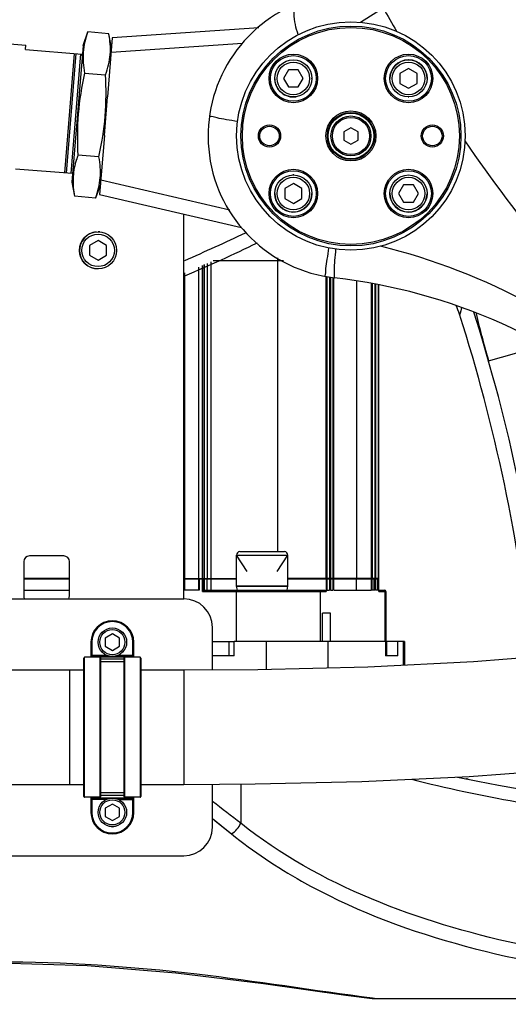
# Model space of a CAD drawing. Header units: millimetres. Extents: x 0 to 14268, y 0 to 10092.
# Tile 92 of 122: x 7529 to 7700, y 5699 to 6044. Entities that reach past the tile are written whole.
import ezdxf

# ---------------------------------------------------------------- set-up
doc = ezdxf.new("R2010")
doc.units = ezdxf.units.MM
doc.header["$LTSCALE"] = 784.74
doc.layers.get('0').update_dxf_attribs({"linetype": 'CONTINUOUS'})
for name, color, linetype in [('304103000037DXF_CONTINUOUS_LINE', 7, 'CONTINUOUS'), ('304103000190DXF_CONTINUOUS_LINE', 7, 'CONTINUOUS'), ('304104000318DXF_CONTINUOUS_LINE', 7, 'CONTINUOUS'), ('304104000366DXF_CONTINUOUS_LINE', 7, 'CONTINUOUS'), ('304104000367DXF_CONTINUOUS_LINE', 7, 'CONTINUOUS'), ('304104000373DXF_CONTINUOUS_LINE', 7, 'CONTINUOUS'), ('304105000426DXF_CONTINUOUS_LINE', 7, 'CONTINUOUS'), ('304105000428DXF_CONTINUOUS_LINE', 7, 'CONTINUOUS'), ('304109000016DXF_CONTINUOUS_LINE', 7, 'CONTINUOUS'), ('304304000142DXF_CONTINUOUS_LINE', 7, 'CONTINUOUS'), ('501023000024DXF_CONTINUOUS_LINE', 7, 'CONTINUOUS'), ('501023000027DXF_CONTINUOUS_LINE', 7, 'CONTINUOUS'), ('501023000084DXF_CONTINUOUS_LINE', 7, 'CONTINUOUS'), ('501023000164DXF_CONTINUOUS_LINE', 7, 'CONTINUOUS'), ('604006000004DXF_CONTINUOUS_LINE', 7, 'CONTINUOUS'), ('604006000006DXF_CONTINUOUS_LINE', 7, 'CONTINUOUS'), ('604006000008DXF_CONTINUOUS_LINE', 7, 'CONTINUOUS'), ('604007000001DXF_CONTINUOUS_LINE', 7, 'CONTINUOUS'), ('626001000004DXF_CONTINUOUS_LINE', 7, 'CONTINUOUS'), ('R210-1-XIANLDXF_CONTINUOUS_LINE', 7, 'CONTINUOUS'), ('运动范围-新_DXF_BALLOON', 7, 'CONTINUOUS'), ('运动范围-新_DXF_DIMENSION', 7, 'CONTINUOUS')]:
    doc.layers.add(name, color=color, linetype=linetype)
doc.styles.get("Standard").update_dxf_attribs({"font": 'txt', "width": 0.7})
doc.dimstyles.new('DIMSTYLE_11', dxfattribs={"dimtxt": 108, "dimasz": 72, "dimexe": 1, "dimexo": 0, "dimgap": 2.25, "dimtad": 0, "dimtih": 1, "dimtoh": 1, "dimdec": 1, "dimdsep": 46, "dimtxsty": 'Standard', "dimblk": '_FILLED', "dimblk1": '_FILLED', "dimblk2": '_FILLED', "dimcen": 0.09, "dimclrt": 5, "dimazin": 2, "dimtp": 0.8, "dimtm": 0.8, "dimtfac": 1, "dimtdec": 0, "dimtofl": 0, "dimtmove": 0, "dimatfit": 3, "dimldrblk": '_FILLED', "dimfxl": 0, "dimtolj": 1, "dimarcsym": 0})
doc.dimstyles.new('DIMSTYLE_13', dxfattribs={"dimtxt": 108, "dimasz": 72, "dimexe": 1, "dimexo": 0, "dimgap": 2.25, "dimtad": 0, "dimtih": 1, "dimtoh": 1, "dimdec": 1, "dimdsep": 46, "dimtxsty": 'Standard', "dimblk": '_FILLED', "dimblk1": '_FILLED', "dimblk2": '_FILLED', "dimcen": 0.09, "dimclrt": 5, "dimazin": 2, "dimtp": 2, "dimtm": 2, "dimtfac": 1, "dimtdec": 0, "dimtofl": 0, "dimtmove": 0, "dimatfit": 3, "dimldrblk": '_FILLED', "dimfxl": 0, "dimtolj": 1, "dimarcsym": 0})
doc.dimstyles.new('DIMSTYLE_9', dxfattribs={"dimtxt": 108, "dimasz": 72, "dimexe": 1, "dimexo": 0, "dimgap": 2.25, "dimtad": 1, "dimdec": 1, "dimdsep": 46, "dimtxsty": 'Standard', "dimblk": '_FILLED', "dimblk1": '_FILLED', "dimblk2": '_FILLED', "dimcen": 0.09, "dimclrt": 5, "dimazin": 2, "dimtp": 2, "dimtm": 2, "dimtfac": 1, "dimtdec": 1, "dimtofl": 0, "dimtmove": 0, "dimatfit": 3, "dimldrblk": '_FILLED', "dimfxl": 0, "dimtolj": 1, "dimarcsym": 0})

# ---------------------------------------------------------------- blocks, each defined once
blk = doc.blocks.new('_FILLED')
at = {"color": 0, "linetype": 'ByBlock'}
blk.add_solid([(0, 0), (-1, 0.1667), (-1, -0.1667)], dxfattribs=at)
blk = doc.blocks.new('*D16')
at = {"layer": '运动范围-新_DXF_DIMENSION', "color": 2, "linetype": 'Continuous', "transparency": 16777216}
for p, q in [((5791.12, 6750.46), (5791.12, 3978.82)), ((10204.82, 6139.27), (10204.82, 3978.82)), ((5791.12, 3990.82), (7997.97, 3990.82)), ((10204.82, 3990.82), (7997.97, 3990.82))]:
    blk.add_line(p, q, dxfattribs=at)
at = {"layer": '运动范围-新_DXF_DIMENSION', "color": 2, "linetype": 'Continuous', "transparency": 16777216, "xscale": 72, "yscale": 72, "zscale": 72, "rotation": 180}
blk.add_blockref('_FILLED', (5791.12, 3990.82), dxfattribs=at)
at = {"layer": '运动范围-新_DXF_DIMENSION', "color": 2, "linetype": 'Continuous', "transparency": 16777216, "xscale": 72, "yscale": 72, "zscale": 72}
blk.add_blockref('_FILLED', (10204.82, 3990.82), dxfattribs=at)
blk = doc.blocks.new('*D26')
at = {"layer": '运动范围-新_DXF_BALLOON', "color": 2, "linetype": 'Continuous', "transparency": 16777216}
blk.add_line((7871.38, 8378.8), (5369.54, 8378.8), dxfattribs=at)
blk = doc.blocks.new('*D32')
at = {"layer": '运动范围-新_DXF_BALLOON', "color": 2, "linetype": 'Continuous', "transparency": 16777216}
blk.add_line((7686.9, 7798.57), (10420.46, 7798.57), dxfattribs=at)
blk = doc.blocks.new('*D33')
at = {"layer": '运动范围-新_DXF_BALLOON', "color": 2, "linetype": 'Continuous', "transparency": 16777216}
blk.add_line((8435.7, 6043.4), (8435.7, 4695.09), dxfattribs=at)

msp = doc.modelspace()

# ---------------------------------------------------------------- linework, layer by layer
at = {"color": 2, "linetype": 'Continuous'}
msp.add_arc((7871.383, 6043.397), 1764.838, 96.000281, 183.999719, dxfattribs=at)
at = {"layer": '304103000037DXF_CONTINUOUS_LINE', "color": 9, "linetype": 'Continuous'}
msp.add_line((7648.26, 6043.315), (7656.178, 6048.329), dxfattribs=at)
at = {"layer": '304103000037DXF_CONTINUOUS_LINE', "color": 7, "linetype": 'Continuous'}
msp.add_circle((7644.877, 6003.457), 40, dxfattribs=at)
for centre, radius, start, end in [((7644.877, 6003.457), 50, 112.12553, 263.41516), ((7616.209, 5755.107), 200, 48.48688, 83.41516)]:
    msp.add_arc(centre, radius, start, end, dxfattribs=at)
at = {"layer": '304103000037DXF_CONTINUOUS_LINE', "color": 9, "linetype": 'Continuous'}
msp.add_arc((8248.725, 6379.343), 678.736, 209.189003, 209.983697, dxfattribs=at)
for points, knots in [([(7626.404, 6038.936), (7625.656, 6041.381), (7624.793, 6044.461), (7624.971, 6049.339), (7626.045, 6049.775)], [0, 0, 0, 0, 0.6880046, 1, 1, 1, 1]), ([(7605.196, 6008.497), (7603.89, 6008.706), (7601.581, 6009.129), (7598.248, 6009.618), (7596.774, 6010.218), (7595.35, 6010.324), (7595.383, 6010.555)], [0, 0, 0, 0, 0.3948506, 0.7226039, 0.9304096, 1, 1, 1, 1]), ([(7637.079, 5964.225), (7636.863, 5962.922), (7636.533, 5960.6), (7635.941, 5957.285), (7636.042, 5955.695), (7635.691, 5954.308), (7635.921, 5954.266)], [0, 0, 0, 0, 0.3943123, 0.7220701, 0.9302031, 1, 1, 1, 1]), ([(7639.512, 5963.819), (7639.387, 5962.504), (7639.211, 5960.159), (7638.896, 5956.818), (7639.075, 5955.211), (7638.906, 5953.815), (7639.143, 5953.787)], [0, 0, 0, 0, 0.3935599, 0.7208323, 0.9289729, 1, 1, 1, 1])]:
    msp.add_open_spline(points, degree=3, knots=knots, dxfattribs=at)
for points in [[(7748.957, 5926.628), (7724.484, 5948.646), (7703.411, 5974.563), (7684.84, 6001.745)], [(7755.778, 5911.815), (7726.962, 5936.4), (7692.085, 5955.925), (7655.269, 5964.832)]]:
    msp.add_open_spline(points, degree=3, dxfattribs=at)
at = {"layer": '304103000190DXF_CONTINUOUS_LINE', "color": 9, "linetype": 'Continuous'}
for p, q in [((7693.033, 5924.705), (7707.454, 5928.832)), ((7602.24, 5821.397), (7602.24, 5826.397)), ((7615.305, 5816.64), (7615.305, 5826.397)), ((7636.736, 5826.397), (7636.736, 5817.165)), ((7657.368, 5826.397), (7657.368, 5821.397)), ((7663.304, 5818.129), (7663.304, 5826.397)), ((7606.323, 5776.518), (7606.323, 5762.783)), ((7596.383, 5764.491), (7603.068, 5759.103)), ((7596.486, 5764.408), (7597.987, 5763.198)), ((7597.987, 5763.198), (7603.068, 5759.103)), ((7653.14, 5701.397), (7652.375, 5701.498))]:
    msp.add_line(p, q, dxfattribs=at)
at = {"layer": '304103000190DXF_CONTINUOUS_LINE', "color": 7, "linetype": 'Continuous'}
for p, q in [((7656.966, 5826.397), (7603.979, 5826.397)), ((7603.979, 5821.397), (7603.979, 5826.397)), ((7656.966, 5826.397), (7656.966, 5821.397)), ((7663.583, 5826.397), (7657.368, 5826.397)), ((7661.307, 5821.397), (7661.307, 5826.397)), ((7663.585, 5826.397), (7663.585, 5818.143)), ((7603.979, 5821.397), (7596.383, 5821.397)), ((7661.307, 5821.397), (7656.966, 5821.397)), ((7652.313, 5701.397), (7783.485, 5701.397))]:
    msp.add_line(p, q, dxfattribs=at)
msp.add_lwpolyline([(7390.452, 5701.397), (7399.797, 5702.649), (7428.687, 5706.697), (7459.311, 5710.449), (7490.404, 5712.989), (7521.466, 5713.871), (7552.531, 5712.979), (7583.623, 5710.431), (7614.241, 5706.675), (7643.121, 5702.628), (7652.314, 5701.397)], dxfattribs=at)
at = {"layer": '304103000190DXF_CONTINUOUS_LINE', "color": 9, "linetype": 'Continuous'}
for centre, radius, start, end in [((7380.059, 6442.529), 525, 293.17822, 295.73416), ((7692.254, 5939.842), 9.327, 157.6406, 161.21886), ((7111.383, 5758.245), 605, 5.985777, 17.662129), ((8107.772, 6043.397), 431.389, 193.69747, 195.9703), ((7788.046, 6259.467), 496.499, 255.7723, 264.49287)]:
    msp.add_arc(centre, radius, start, end, dxfattribs=at)
at = {"layer": '304103000190DXF_CONTINUOUS_LINE', "color": 7, "linetype": 'Continuous'}
for centre, radius, start, end in [((7380.059, 6442.529), 530, 292.95385, 295.97035), ((7644.773, 5928.819), 40, 17.73477, 22.43129), ((7111.383, 5758.245), 600, 5.998228, 17.733868), ((7786.383, 6267.979), 500, 257.96731, 284.69044)]:
    msp.add_arc(centre, radius, start, end, dxfattribs=at)
at = {"layer": '304103000190DXF_CONTINUOUS_LINE', "color": 9, "linetype": 'Continuous'}
for points in [[(7683.423, 5942.845), (7683.216, 5942.238), (7683.067, 5940.392), (7682.872, 5941.002)], [(7606.323, 5762.783), (7603.041, 5765.324), (7599.758, 5767.864), (7596.475, 5770.404)], [(7603.069, 5759.103), (7604.484, 5759.926), (7605.645, 5761.292), (7606.323, 5762.783)]]:
    msp.add_open_spline(points, degree=3, dxfattribs=at)
for points, knots in [([(7740.397, 5714.039), (7727.909, 5715.745), (7680.957, 5723.6), (7633.872, 5740.851), (7606.323, 5762.783)], [0, 0, 0, 0, 0.2635864, 1, 1, 1, 1]), ([(7603.069, 5759.103), (7610.756, 5752.907), (7651.245, 5725.82), (7700.238, 5714.56), (7738.445, 5709.275)], [0, 0, 0, 0, 0.2038048, 1, 1, 1, 1]), ([(7652.375, 5701.498), (7631.895, 5704.217), (7588.546, 5711.19), (7521.382, 5715.814), (7454.218, 5711.19), (7410.871, 5704.217), (7390.393, 5701.498)], [0, 0, 0, 0, 0.235307, 0.5000088, 0.7647052, 1, 1, 1, 1])]:
    msp.add_open_spline(points, degree=3, knots=knots, dxfattribs=at)
at = {"layer": '304104000318DXF_CONTINUOUS_LINE', "color": 7, "linetype": 'Continuous'}
for centre, radius in [((7644.877, 6003.457), 38.5), ((7644.877, 6003.457), 38), ((7624.725, 6023.61), 8.5), ((7624.725, 6023.61), 8), ((7665.03, 6023.61), 8.5), ((7665.03, 6023.61), 8), ((7644.877, 6003.457), 8.75), ((7644.877, 6003.457), 8.25), ((7616.377, 6003.457), 3.9), ((7616.377, 6003.457), 3.4), ((7673.377, 6003.457), 3.9), ((7673.377, 6003.457), 3.4), ((7624.725, 5983.305), 8.5), ((7624.725, 5983.305), 8), ((7665.03, 5983.305), 8.5), ((7665.03, 5983.305), 8)]:
    msp.add_circle(centre, radius, dxfattribs=at)
at = {"layer": '304104000366DXF_CONTINUOUS_LINE', "color": 7, "linetype": 'Continuous'}
for p, q in [((7515.015, 6036.541), (7531.062, 6035.242)), ((7530.941, 6033.747), (7531.062, 6035.242)), ((7530.941, 6033.747), (7550.738, 6032.145)), ((7547.35, 5990.282), (7527.553, 5991.884))]:
    msp.add_line(p, q, dxfattribs=at)
at = {"layer": '304104000366DXF_CONTINUOUS_LINE', "color": 9, "linetype": 'Continuous'}
for p, q in [((7544.729, 5990.494), (7548.117, 6032.357)), ((7548.616, 6032.317), (7545.228, 5990.453)), ((7546.99, 5990.311), (7550.378, 6032.174))]:
    msp.add_line(p, q, dxfattribs=at)
at = {"layer": '304104000366DXF_CONTINUOUS_LINE', "color": 7, "linetype": 'Continuous'}
for centre, start, end in [((7549.837, 6031.695), 355.37307, 25.37307), ((7546.533, 5990.87), 325.37307, 355.37307)]:
    msp.add_arc(centre, 1, start, end, dxfattribs=at)
at = {"layer": '304104000367DXF_CONTINUOUS_LINE', "color": 7, "linetype": 'Continuous'}
for p, q in [((7612.661, 6041.336), (7561.368, 6037.806)), ((7561.368, 6037.806), (7559.697, 6017.159)), ((7560.96, 6032.766), (7606.882, 6035.926)), ((7558.602, 6003.63), (7556.931, 5982.985)), ((7602.523, 5977.435), (7557.339, 5988.025)), ((7556.931, 5982.985), (7606.558, 5971.353))]:
    msp.add_line(p, q, dxfattribs=at)
at = {"layer": '304104000373DXF_CONTINUOUS_LINE', "color": 7, "linetype": 'Continuous'}
for p, q in [((7551.118, 6035.124), (7552.811, 6039.87)), ((7560.178, 6039.274), (7552.811, 6039.87)), ((7561.086, 6034.317), (7560.178, 6039.274)), ((7551.118, 6035.124), (7547.246, 5987.281)), ((7551.647, 6025.484), (7559.014, 6024.887)), ((7558.602, 6003.63), (7559.697, 6017.159)), ((7556.685, 5996.114), (7549.318, 5996.71)), ((7547.246, 5987.28), (7548.154, 5982.323)), ((7557.214, 5986.474), (7555.521, 5981.727)), ((7555.521, 5981.727), (7548.154, 5982.323))]:
    msp.add_line(p, q, dxfattribs=at)
for centre, radius, start, end in [((7583.238, 5984.585), 36.022, 160.32923, 163.03597), ((7579.229, 5985.83), 31.824, 163.07513, 164.11199)]:
    msp.add_arc(centre, radius, start, end, dxfattribs=at)
for points, knots in [([(7552.811, 6039.87), (7551.995, 6037.581), (7550.79, 6032.793), (7551.209, 6027.874), (7551.647, 6025.484)], [0, 0, 0, 0, 0.5000001, 1, 1, 1, 1]), ([(7559.014, 6024.887), (7559.83, 6027.176), (7561.035, 6031.964), (7560.616, 6036.884), (7560.178, 6039.274)], [0, 0, 0, 0, 0.5000001, 1, 1, 1, 1]), ([(7555.521, 5981.727), (7556.337, 5984.016), (7557.542, 5988.804), (7557.123, 5993.723), (7556.685, 5996.114)], [0, 0, 0, 0, 0.5000001, 1, 1, 1, 1]), ([(7548.62, 5994.542), (7548.061, 5992.575), (7547.356, 5988.476), (7547.782, 5984.351), (7548.154, 5982.323)], [0, 0, 0, 0, 0.4980404, 1, 1, 1, 1])]:
    msp.add_open_spline(points, degree=3, knots=knots, dxfattribs=at)
for points in [[(7551.647, 6025.484), (7550.622, 6020.77), (7549.838, 6015.988), (7549.449, 6011.181)], [(7558.883, 6010.417), (7559.272, 6015.225), (7559.267, 6020.07), (7559.014, 6024.887)], [(7549.449, 6011.181), (7549.06, 6006.373), (7549.065, 6001.527), (7549.318, 5996.71)], [(7556.685, 5996.114), (7557.709, 6000.828), (7558.493, 6005.609), (7558.883, 6010.417)]]:
    msp.add_open_spline(points, degree=3, dxfattribs=at)
at = {"layer": '304105000426DXF_CONTINUOUS_LINE', "color": 7, "linetype": 'Continuous'}
for p, q in [((7586.383, 5841.397), (7586.383, 5976.082)), ((7530.383, 5854.397), (7530.383, 5842.397)), ((7544.383, 5856.397), (7532.383, 5856.397)), ((7546.383, 5842.397), (7546.383, 5854.397))]:
    msp.add_line(p, q, dxfattribs=at)
for centre, start, end in [((7532.383, 5854.397), 90, 180), ((7544.383, 5854.397), 0, 90), ((7532.383, 5842.397), 180, 210.35556), ((7544.383, 5842.397), 329.64444, 360)]:
    msp.add_arc(centre, 2, start, end, dxfattribs=at)
at = {"layer": '304105000428DXF_CONTINUOUS_LINE', "color": 7, "linetype": 'Continuous'}
for p, q in [((7236.742, 5841.397), (7586.383, 5841.397)), ((7596.383, 5816.462), (7596.383, 5831.397)), ((7596.383, 5761.397), (7596.383, 5776.458)), ((7236.742, 5751.397), (7586.383, 5751.397))]:
    msp.add_line(p, q, dxfattribs=at)
for centre, start, end in [((7586.383, 5831.397), 0, 90), ((7586.383, 5761.397), 270, 360)]:
    msp.add_arc(centre, 10, start, end, dxfattribs=at)
at = {"layer": '304109000016DXF_CONTINUOUS_LINE', "color": 9, "linetype": 'Continuous'}
for p, q in [((7554.183, 5826.197), (7553.883, 5826.197)), ((7554.183, 5826.197), (7554.183, 5820.897)), ((7568.583, 5826.197), (7568.883, 5826.197)), ((7568.583, 5820.897), (7568.583, 5826.197)), ((7551.683, 5771.897), (7551.683, 5820.897)), ((7553.883, 5821.697), (7559.206, 5821.697)), ((7553.883, 5821.097), (7568.883, 5821.097)), ((7557.083, 5771.897), (7557.083, 5820.897)), ((7565.383, 5820.297), (7557.383, 5820.297)), ((7563.56, 5821.697), (7568.883, 5821.697)), ((7565.683, 5820.897), (7565.683, 5771.897)), ((7571.083, 5820.897), (7571.083, 5771.897)), ((7553.883, 5771.697), (7568.883, 5771.697)), ((7554.183, 5771.897), (7554.183, 5766.597)), ((7565.383, 5772.497), (7557.383, 5772.497)), ((7568.583, 5766.597), (7568.583, 5771.897)), ((7559.205, 5771.097), (7553.883, 5771.097)), ((7563.56, 5771.097), (7568.883, 5771.097)), ((7554.183, 5766.597), (7553.883, 5766.597)), ((7568.583, 5766.597), (7568.883, 5766.597))]:
    msp.add_line(p, q, dxfattribs=at)
at = {"layer": '304109000016DXF_CONTINUOUS_LINE', "color": 7, "linetype": 'Continuous'}
for p, q in [((7553.883, 5826.197), (7553.883, 5820.897)), ((7568.883, 5820.897), (7568.883, 5826.197)), ((7551.383, 5772.197), (7551.383, 5820.597)), ((7557.083, 5820.897), (7551.683, 5820.897)), ((7554.183, 5821.397), (7559.988, 5821.397)), ((7557.383, 5772.197), (7557.383, 5820.597)), ((7562.778, 5821.397), (7568.583, 5821.397)), ((7565.383, 5820.597), (7565.383, 5772.197)), ((7571.083, 5820.897), (7565.683, 5820.897)), ((7571.383, 5820.597), (7571.383, 5772.197)), ((7565.383, 5819.343), (7557.383, 5819.343)), ((7565.383, 5819.297), (7557.383, 5819.297)), ((7557.083, 5771.897), (7551.683, 5771.897)), ((7553.883, 5771.897), (7553.883, 5766.597)), ((7565.383, 5773.497), (7557.383, 5773.497)), ((7565.383, 5773.45), (7557.383, 5773.45)), ((7571.083, 5771.897), (7565.683, 5771.897)), ((7568.883, 5766.597), (7568.883, 5771.897)), ((7559.988, 5771.397), (7554.183, 5771.397)), ((7568.583, 5771.397), (7562.778, 5771.397))]:
    msp.add_line(p, q, dxfattribs=at)
for centre, radius, start, end in [((7561.383, 5826.197), 7.5, 0, 180), ((7551.683, 5820.597), 0.3, 90, 180), ((7554.183, 5821.697), 0.3, 180, 270), ((7557.083, 5820.597), 0.3, 0, 90), ((7565.683, 5820.597), 0.3, 90, 180), ((7568.583, 5821.697), 0.3, 270, 360), ((7571.083, 5820.597), 0.3, 0, 90), ((7551.683, 5772.197), 0.3, 180, 270), ((7557.083, 5772.197), 0.3, 270, 360), ((7565.683, 5772.197), 0.3, 180, 270), ((7571.083, 5772.197), 0.3, 270, 360), ((7554.183, 5771.097), 0.3, 90, 180), ((7568.583, 5771.097), 0.3, 0, 90), ((7561.383, 5766.597), 7.5, 180, 360)]:
    msp.add_arc(centre, radius, start, end, dxfattribs=at)
at = {"layer": '304109000016DXF_CONTINUOUS_LINE', "color": 9, "linetype": 'Continuous'}
for centre, start, end in [((7561.383, 5826.197), 0, 180), ((7561.383, 5766.597), 180, 360)]:
    msp.add_arc(centre, 7.2, start, end, dxfattribs=at)
at = {"layer": '304304000142DXF_CONTINUOUS_LINE', "color": 7, "linetype": 'Continuous'}
for p, q in [((7592.969, 5848.497), (7592.969, 5958.15)), ((7593.403, 5958.333), (7593.403, 5848.497)), ((7593.634, 5848.497), (7593.634, 5958.43)), ((7594.619, 5958.845), (7594.619, 5848.497)), ((7595.952, 5848.497), (7595.952, 5959.407)), ((7621.333, 5959.697), (7596.638, 5959.697)), ((7596.876, 5959.797), (7621.161, 5959.797)), ((7619.32, 5959.797), (7619.32, 5960.803)), ((7619.32, 5857.897), (7619.32, 5959.697)), ((7586.669, 5955.494), (7586.669, 5848.497)), ((7591.492, 5957.527), (7591.492, 5848.497)), ((7636.237, 5848.497), (7636.237, 5954.212)), ((7636.498, 5954.168), (7636.498, 5848.497)), ((7637.409, 5954.021), (7637.409, 5848.497)), ((7637.67, 5953.982), (7637.67, 5848.497)), ((7638.582, 5953.858), (7638.582, 5848.497)), ((7638.842, 5848.497), (7638.842, 5953.787)), ((7646.813, 5952.749), (7646.813, 5848.497)), ((7652.039, 5848.497), (7652.039, 5951.837)), ((7652.3, 5951.792), (7652.3, 5848.497)), ((7653.211, 5951.632), (7653.211, 5848.497)), ((7653.472, 5951.586), (7653.472, 5848.497)), ((7654.384, 5951.427), (7654.384, 5848.497)), ((7654.644, 5848.497), (7654.644, 5951.376)), ((7546.383, 5848.497), (7530.383, 5848.497)), ((7530.383, 5848.397), (7546.383, 5848.397)), ((7586.383, 5848.497), (7604.821, 5848.497)), ((7586.383, 5848.397), (7591.492, 5848.397)), ((7586.669, 5848.397), (7586.669, 5844.397)), ((7591.539, 5848.397), (7591.539, 5844.397)), ((7591.54, 5848.397), (7604.821, 5848.397)), ((7592.969, 5843.897), (7592.969, 5848.397)), ((7593.403, 5844.397), (7593.403, 5848.397)), ((7593.634, 5844.397), (7593.634, 5848.397)), ((7594.619, 5844.397), (7594.619, 5848.397)), ((7595.952, 5844.397), (7595.952, 5848.397)), ((7654.644, 5848.497), (7622.821, 5848.497)), ((7622.821, 5848.397), (7652.252, 5848.397)), ((7636.237, 5848.397), (7636.237, 5843.897)), ((7636.498, 5848.397), (7636.498, 5844.397)), ((7637.409, 5848.397), (7637.409, 5844.397)), ((7637.67, 5848.397), (7637.67, 5844.397)), ((7638.582, 5848.397), (7638.582, 5844.397)), ((7638.842, 5844.397), (7638.842, 5848.397)), ((7646.813, 5844.397), (7646.813, 5848.397)), ((7652.039, 5844.397), (7652.039, 5848.397)), ((7652.252, 5844.397), (7652.252, 5848.397)), ((7652.3, 5848.397), (7653.424, 5848.397)), ((7653.424, 5844.397), (7653.424, 5848.397)), ((7653.472, 5848.397), (7654.644, 5848.397)), ((7654.644, 5843.897), (7654.644, 5848.397)), ((7530.383, 5844.397), (7546.383, 5844.397)), ((7591.787, 5844.397), (7586.383, 5844.397)), ((7593.056, 5844.397), (7635.745, 5844.397)), ((7636.498, 5844.397), (7637.409, 5844.397)), ((7637.67, 5844.397), (7638.582, 5844.397)), ((7638.842, 5844.397), (7652.039, 5844.397)), ((7653.264, 5844.397), (7652.248, 5844.397)), ((7654.436, 5844.397), (7653.42, 5844.397)), ((7654.644, 5844.397), (7656.605, 5844.397)), ((7657.105, 5843.897), (7657.105, 5826.397)), ((7637.739, 5836.397), (7634.961, 5836.397)), ((7634.961, 5826.397), (7634.961, 5836.397)), ((7637.739, 5826.397), (7637.739, 5836.397)), ((7596.383, 5826.397), (7603.979, 5826.397))]:
    msp.add_line(p, q, dxfattribs=at)
at = {"layer": '304304000142DXF_CONTINUOUS_LINE', "color": 9, "linetype": 'Continuous'}
for p, q in [((7591.787, 5848.397), (7591.787, 5844.397)), ((7652.248, 5844.397), (7652.248, 5848.397)), ((7652.916, 5848.397), (7652.916, 5844.397)), ((7653.264, 5848.397), (7653.264, 5844.397)), ((7653.42, 5844.397), (7653.42, 5848.397)), ((7654.088, 5848.397), (7654.088, 5844.397)), ((7654.436, 5848.397), (7654.436, 5844.397)), ((7592.969, 5843.897), (7636.237, 5843.897)), ((7604.737, 5843.897), (7604.737, 5826.397)), ((7634.162, 5843.897), (7634.162, 5826.397)), ((7654.644, 5843.897), (7657.105, 5843.897)), ((7656.719, 5843.897), (7656.719, 5826.397))]:
    msp.add_line(p, q, dxfattribs=at)
at = {"layer": '304304000142DXF_CONTINUOUS_LINE', "color": 7, "linetype": 'Continuous'}
msp.add_arc((7656.605, 5843.897), 0.5, 0, 90, dxfattribs=at)
msp.add_open_spline([(7592.969, 5843.897), (7592.969, 5844.01), (7593.003, 5844.132), (7592.999, 5844.397), (7593.056, 5844.397)], degree=3, knots=[0, 0, 0, 0, 0.6638156, 1, 1, 1, 1], dxfattribs=at)
at = {"layer": '304304000142DXF_CONTINUOUS_LINE', "color": 9, "linetype": 'Continuous'}
for points, knots in [([(7604.824, 5844.397), (7604.767, 5844.397), (7604.771, 5844.132), (7604.737, 5844.01), (7604.737, 5843.897)], [0, 0, 0, 0, 0.3361844, 1, 1, 1, 1]), ([(7656.227, 5844.397), (7656.307, 5844.397), (7656.472, 5844.332), (7656.592, 5844.21), (7656.639, 5844.137)], [0, 0, 0, 0, 0.4791663, 1, 1, 1, 1]), ([(7656.639, 5844.137), (7656.663, 5844.1), (7656.702, 5844.023), (7656.719, 5843.938), (7656.719, 5843.897)], [0, 0, 0, 0, 0.5156867, 1, 1, 1, 1])]:
    msp.add_open_spline(points, degree=3, knots=knots, dxfattribs=at)
msp.add_open_spline([(7633.67, 5844.397), (7633.904, 5844.397), (7634.162, 5844.13), (7634.162, 5843.897)], degree=3, dxfattribs=at)
at = {"layer": '304304000142DXF_CONTINUOUS_LINE', "color": 7, "linetype": 'Continuous'}
msp.add_open_spline([(7635.745, 5844.397), (7635.979, 5844.397), (7636.237, 5844.13), (7636.237, 5843.897)], degree=3, dxfattribs=at)
at = {"layer": '501023000024DXF_CONTINUOUS_LINE', "color": 7, "linetype": 'Continuous'}
msp.add_line((7685.053, 5778.397), (7685.289, 5778.397), dxfattribs=at)
msp.add_arc((7685.29, 5777.197), 1.2, 59.71029, 90, dxfattribs=at)
at = {"layer": '501023000027DXF_CONTINUOUS_LINE', "color": 7, "linetype": 'Continuous'}
for p, q in [((7561.383, 5829.083), (7558.883, 5827.64)), ((7558.883, 5827.64), (7558.883, 5824.753)), ((7563.883, 5827.64), (7561.383, 5829.083)), ((7563.883, 5824.753), (7563.883, 5827.64)), ((7558.883, 5824.753), (7561.383, 5823.31)), ((7561.383, 5823.31), (7563.883, 5824.753)), ((7561.383, 5769.483), (7558.883, 5768.04)), ((7563.883, 5768.04), (7561.383, 5769.483)), ((7558.883, 5768.04), (7558.883, 5765.153)), ((7558.883, 5765.153), (7561.383, 5763.71)), ((7561.383, 5763.71), (7563.883, 5765.153)), ((7563.883, 5765.153), (7563.883, 5768.04))]:
    msp.add_line(p, q, dxfattribs=at)
for centre in [(7561.383, 5826.197), (7561.383, 5766.597)]:
    msp.add_circle(centre, 5, dxfattribs=at)
at = {"layer": '501023000027DXF_CONTINUOUS_LINE', "color": 9, "linetype": 'Continuous'}
for centre in [(7561.383, 5826.197), (7561.383, 5766.597)]:
    msp.add_circle(centre, 4.4, dxfattribs=at)
at = {"layer": '501023000084DXF_CONTINUOUS_LINE', "color": 7, "linetype": 'Continuous'}
for p, q in [((7665.03, 6027.074), (7662.03, 6025.342)), ((7668.03, 6025.342), (7665.03, 6027.074)), ((7622.992, 6026.61), (7621.26, 6023.61)), ((7621.26, 6023.61), (7622.992, 6020.61)), ((7626.457, 6026.61), (7622.992, 6026.61)), ((7628.189, 6023.61), (7626.457, 6026.61)), ((7626.457, 6020.61), (7628.189, 6023.61)), ((7662.03, 6025.342), (7662.03, 6021.878)), ((7668.03, 6021.878), (7668.03, 6025.342)), ((7622.992, 6020.61), (7626.457, 6020.61)), ((7662.03, 6021.878), (7665.03, 6020.146)), ((7665.03, 6020.146), (7668.03, 6021.878)), ((7624.725, 5986.769), (7621.725, 5985.037)), ((7627.725, 5985.037), (7624.725, 5986.769)), ((7663.298, 5986.305), (7661.566, 5983.305)), ((7666.762, 5986.305), (7663.298, 5986.305)), ((7668.494, 5983.305), (7666.762, 5986.305)), ((7621.725, 5985.037), (7621.725, 5981.573)), ((7627.725, 5981.573), (7627.725, 5985.037)), ((7661.566, 5983.305), (7663.298, 5980.305)), ((7666.762, 5980.305), (7668.494, 5983.305)), ((7621.725, 5981.573), (7624.725, 5979.841)), ((7624.725, 5979.841), (7627.725, 5981.573)), ((7663.298, 5980.305), (7666.762, 5980.305)), ((7556.383, 5966.861), (7553.383, 5965.129)), ((7553.383, 5965.129), (7553.383, 5961.664)), ((7559.383, 5965.129), (7556.383, 5966.861)), ((7559.383, 5961.664), (7559.383, 5965.129)), ((7553.383, 5961.664), (7556.383, 5959.932)), ((7556.383, 5959.932), (7559.383, 5961.664))]:
    msp.add_line(p, q, dxfattribs=at)
for centre in [(7624.725, 6023.61), (7665.03, 6023.61), (7624.725, 5983.305), (7665.03, 5983.305), (7556.383, 5963.397)]:
    msp.add_circle(centre, 6.5, dxfattribs=at)
at = {"layer": '501023000084DXF_CONTINUOUS_LINE', "color": 9, "linetype": 'Continuous'}
for centre in [(7624.725, 6023.61), (7665.03, 6023.61), (7624.725, 5983.305), (7665.03, 5983.305), (7556.383, 5963.397)]:
    msp.add_circle(centre, 5.7, dxfattribs=at)
at = {"layer": '501023000164DXF_CONTINUOUS_LINE', "color": 7, "linetype": 'Continuous'}
for p, q in [((7606.021, 5857.897), (7621.621, 5857.897)), ((7604.821, 5845.897), (7604.821, 5856.697)), ((7622.821, 5845.897), (7622.821, 5856.697)), ((7604.821, 5845.897), (7622.821, 5845.897))]:
    msp.add_line(p, q, dxfattribs=at)
at = {"layer": '501023000164DXF_CONTINUOUS_LINE', "color": 9, "linetype": 'Continuous'}
msp.add_line((7604.821, 5856.697), (7622.821, 5856.697), dxfattribs=at)
at = {"layer": '501023000164DXF_CONTINUOUS_LINE', "color": 2, "linetype": 'Continuous'}
for p, q in [((7608.571, 5850.897), (7604.821, 5856.697)), ((7619.071, 5850.897), (7622.821, 5856.697))]:
    msp.add_line(p, q, dxfattribs=at)
at = {"layer": '501023000164DXF_CONTINUOUS_LINE', "color": 7, "linetype": 'Continuous'}
for centre, start, end in [((7606.021, 5856.697), 90, 180), ((7621.621, 5856.697), 0, 90)]:
    msp.add_arc(centre, 1.2, start, end, dxfattribs=at)
at = {"layer": '604006000004DXF_CONTINUOUS_LINE', "color": 7, "linetype": 'Continuous'}
for centre, start, end in [((7665.03, 6023.61), 91.18961, 180), ((7665.03, 6023.61), 359.96026, 88.80789), ((7624.725, 6023.61), 181.18961, 278.22186), ((7624.725, 6023.61), 358.80789, 1.18961), ((7665.03, 6023.61), 268.80789, 271.18961), ((7624.725, 5983.305), 88.80789, 91.18961), ((7624.725, 5983.305), 179.96026, 268.80789), ((7624.725, 5983.305), 271.18961, 360), ((7665.03, 5983.305), 178.80789, 358.80789), ((7556.383, 5963.397), 95.35775, 270), ((7556.383, 5963.397), 84.64857, 90)]:
    msp.add_arc(centre, 6.5, start, end, dxfattribs=at)
at = {"layer": '604006000006DXF_CONTINUOUS_LINE', "color": 7, "linetype": 'Continuous'}
msp.add_circle((7561.383, 5826.197), 5, dxfattribs=at)
msp.add_arc((7561.383, 5766.597), 5, 264.65791, 275.34606, dxfattribs=at)
at = {"layer": '604006000008DXF_CONTINUOUS_LINE', "color": 7, "linetype": 'Continuous'}
for p, q in [((7604.821, 5845.865), (7622.821, 5845.865)), ((7605.128, 5844.397), (7604.821, 5845.865)), ((7604.827, 5845.866), (7604.973, 5845.897)), ((7622.514, 5844.397), (7622.821, 5845.865)), ((7622.814, 5845.866), (7622.669, 5845.897))]:
    msp.add_line(p, q, dxfattribs=at)
at = {"layer": '604007000001DXF_CONTINUOUS_LINE', "color": 7, "linetype": 'Continuous'}
msp.add_circle((7644.877, 6003.457), 8, dxfattribs=at)
at = {"layer": '626001000004DXF_CONTINUOUS_LINE', "color": 7, "linetype": 'Continuous'}
for p, q in [((7644.877, 6006.344), (7642.377, 6004.901)), ((7647.377, 6004.901), (7644.877, 6006.344)), ((7642.377, 6004.901), (7642.377, 6002.014)), ((7647.377, 6002.014), (7647.377, 6004.901)), ((7642.377, 6002.014), (7644.877, 6000.571)), ((7644.877, 6000.571), (7647.377, 6002.014))]:
    msp.add_line(p, q, dxfattribs=at)
msp.add_circle((7644.877, 6003.457), 7, dxfattribs=at)
at = {"layer": '626001000004DXF_CONTINUOUS_LINE', "color": 9, "linetype": 'Continuous'}
msp.add_circle((7644.877, 6003.457), 6.5, dxfattribs=at)
at = {"layer": 'R210-1-XIANLDXF_CONTINUOUS_LINE', "color": 9, "linetype": 'Continuous'}
for p, q in [((7546.383, 5816.397), (7546.383, 5776.397)), ((7586.383, 5816.397), (7586.383, 5776.397))]:
    msp.add_line(p, q, dxfattribs=at)
at = {"layer": 'R210-1-XIANLDXF_CONTINUOUS_LINE', "color": 7, "linetype": 'Continuous'}
for p, q in [((7586.383, 5816.397), (7571.383, 5816.397)), ((7498.012, 5776.384), (7551.383, 5776.397)), ((7571.383, 5776.397), (7586.383, 5776.397))]:
    msp.add_line(p, q, dxfattribs=at)
for points in [[(7889.933, 6071.614), (7903.454, 6043.647), (7915.375, 6016.575), (7925.123, 5990.169), (7931.911, 5964.387), (7934.648, 5939.708), (7932.335, 5917.498), (7925.122, 5898.979), (7912.851, 5882.749), (7895.087, 5868.195), (7872.683, 5855.784), (7847.08, 5845.684), (7819.081, 5837.57), (7788.909, 5831.081), (7756.788, 5825.983), (7723.081, 5822.124), (7687.768, 5819.338), (7650.748, 5817.508), (7612.24, 5816.565), (7586.383, 5816.397)], [(7586.383, 5776.397), (7611.309, 5776.549), (7648.684, 5777.404), (7686.213, 5779.156), (7723.749, 5782.005), (7760.933, 5786.181), (7797.209, 5791.939), (7831.943, 5799.563), (7864.887, 5809.512), (7895.085, 5822.165), (7921.487, 5837.811), (7943.165, 5856.588), (7959.284, 5878.185), (7969.83, 5902.864), (7974.492, 5931.375), (7972.715, 5963.147), (7965.007, 5996.632), (7952.893, 6030.525), (7938.247, 6063.695)], [(7551.383, 5816.397), (7497.932, 5816.409), (7449.463, 5816.394), (7403.965, 5816.392), (7361.045, 5816.421), (7320.535, 5816.403), (7283.136, 5816.377), (7253.472, 5816.397)]]:
    msp.add_lwpolyline(points, dxfattribs=at)

# ---------------------------------------------------------------- dimensions: what is measured, and where the dimension line sits
at = {"layer": '运动范围-新_DXF_BALLOON', "color": 2, "linetype": 'Continuous'}
for feature_location, offset, dtype, origin, dimstyle, picture, middle in [((7871.383, 8378.798), (-2501.841, 0), 0, (7871.383, 5425.897), 'DIMSTYLE_13', '*D26', (4861.942, 8405.798)), ((7686.898, 7798.566), (2733.559, 0), 0, (7686.898, 5425.897), 'DIMSTYLE_13', '*D32', (10474.457, 7825.566)), ((8435.697, 6043.397), (0, -1348.308), 1, (7521.383, 6043.397), 'DIMSTYLE_11', '*D33', (8408.697, 4263.089))]:
    dim = msp.add_ordinate_dim(feature_location=feature_location, offset=offset, dtype=dtype, origin=origin, dimstyle=dimstyle, dxfattribs=at)
    dim.commit()
    dim.dimension.update_dxf_attribs({"geometry": picture, "text_midpoint": middle})
at = {"layer": '运动范围-新_DXF_DIMENSION', "color": 2, "linetype": 'Continuous'}
dim = msp.add_linear_dim(base=(10204.816, 3990.825), p1=(5791.115, 6750.463), p2=(10204.816, 6139.268), dimstyle='DIMSTYLE_9', dxfattribs=at)
dim.commit()
dim.dimension.update_dxf_attribs({"geometry": '*D16', "text_midpoint": (7771.166, 3990.825), "dimtype": 160})

doc.saveas('drawing.dxf')
